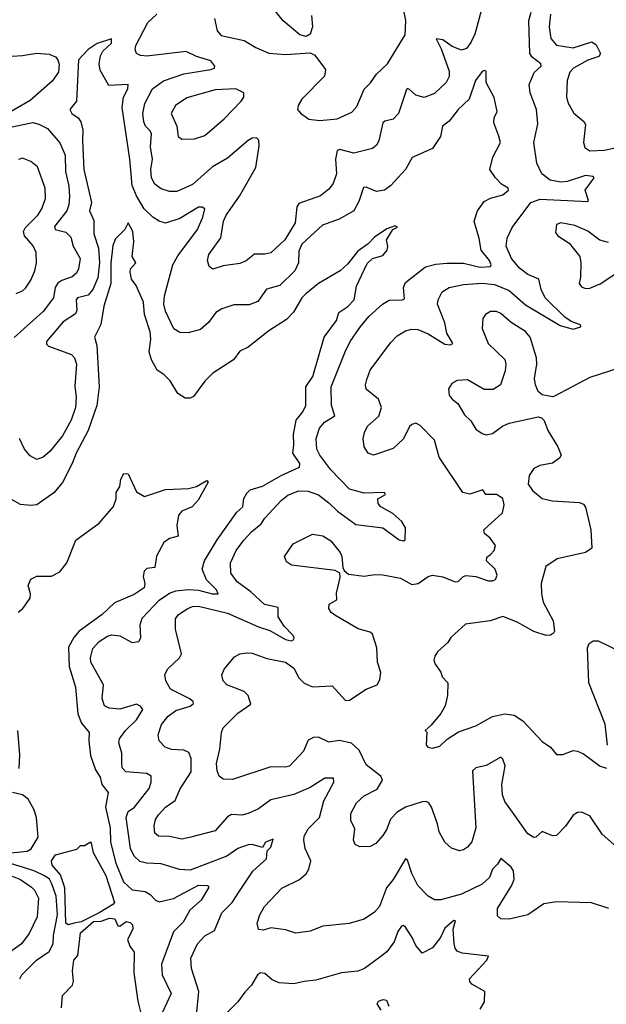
# Model space of a CAD drawing. Extents: x 1603745 to 1745082, y 385868 to 533966.
# Tile 170 of 256: x 1637252 to 1640085, y 460832 to 465589. Entities that reach past the tile are written whole.
import ezdxf

# ---------------------------------------------------------------- set-up
doc = ezdxf.new("R2010")
doc.units = 0

msp = doc.modelspace()

# ---------------------------------------------------------------- linework, layer by layer
at = {"layer": '0CON20XD'}
for points in [[(1639494.2, 465685.8), (1639450.4, 465519.6), (1639431.2, 465478.8), (1639409.9, 465450.1), (1639385, 465441.3), (1639339.7, 465459.7), (1639295, 465491.8), (1639262.9, 465497.1), (1639287.9, 465447.9), (1639325, 465340), (1639326.1, 465315), (1639310.9, 465285), (1639255, 465231.8), (1639205, 465212.7), (1639164.3, 465225), (1639135, 465251.9), (1639125, 465255.8), (1639119.1, 465250.9), (1639081.1, 465135), (1639055, 465108.6), (1639015, 465098.5), (1639005, 465090), (1638986.8, 465003.2), (1638975, 464983.3), (1638955, 464966.5), (1638865, 464943.8), (1638798.3, 464961.7), (1638785, 464957.5), (1638777.1, 464915), (1638781.8, 464845), (1638765, 464796.9), (1638745, 464770.9), (1638705, 464737.7), (1638599.1, 464700.9), (1638590, 464685), (1638582.2, 464607.8), (1638531.3, 464525), (1638465, 464462.9), (1638435, 464456.4), (1638385, 464456.9), (1638345, 464424.4), (1638315, 464411.9), (1638235, 464400.6), (1638185, 464384), (1638166.2, 464396.2), (1638159.2, 464425), (1638164.4, 464455), (1638222.9, 464535), (1638235.4, 464615), (1638248, 464645), (1638313.1, 464736.9), (1638391.8, 464875), (1638408.8, 464978.8), (1638406.2, 465006.2), (1638395, 465018.6), (1638375, 465016.9), (1638354.7, 465005.3), (1638255, 464920), (1638182.7, 464877.3), (1638086.8, 464793.2), (1638010.4, 464759.6), (1637975, 464759.4), (1637935, 464771.8), (1637905, 464794.5), (1637887.8, 464825), (1637884.7, 464864.7), (1637893.6, 464915), (1637883.7, 464975), (1637887.6, 465037.6), (1637881.9, 465051.9), (1637858.7, 465075), (1637851.8, 465095), (1637845.9, 465135), (1637856.4, 465183.6), (1637892.9, 465255), (1637946.4, 465293.6), (1638045, 465327), (1638175, 465348), (1638192, 465355), (1638194.4, 465365), (1638175, 465390), (1638105, 465410.8), (1638055, 465434.6), (1637865, 465412.2), (1637835, 465415.4), (1637815, 465425.8), (1637808.5, 465445), (1637812.5, 465465), (1637869.7, 465575), (1637914.6, 465615)], [(1638661.4, 465608.6), (1638666.4, 465553.6), (1638655, 465518.8), (1638635, 465508), (1638605, 465516), (1638523.4, 465583.4), (1638457.9, 465665)], [(1638192.9, 465595), (1638205.8, 465535), (1638225, 465512.9), (1638335, 465488.9), (1638392, 465455), (1638455, 465427.8), (1638535, 465420.8), (1638655, 465428.8), (1638677.6, 465417.6), (1638728.9, 465348.9), (1638723.6, 465316.4), (1638614.2, 465205), (1638596.2, 465175), (1638593.3, 465155), (1638607.7, 465137.7), (1638648.8, 465108.8), (1638701.1, 465101.1), (1638785, 465110.4), (1638855, 465141.4), (1638879.7, 465170.3), (1638915, 465252.5), (1638946.3, 465283.7), (1638975.5, 465325), (1639027.5, 465375), (1639113.5, 465515), (1639115.9, 465585), (1639108.8, 465625)], [(1638850.3, 461720.3), (1638850.6, 461755), (1638878.9, 461805), (1638915, 461839.5), (1638978.5, 461871.5), (1639003.8, 461915), (1638995, 461934.4), (1638925, 461989.2), (1638890.9, 462060.9), (1638854.4, 462094.4), (1638795, 462107.5), (1638745, 462099.4), (1638695, 462123.1), (1638670.8, 462120.8), (1638645, 462108), (1638622.2, 462055), (1638555, 461982.5), (1638535, 461977.3), (1638465, 461979.1), (1638278.6, 461918.6), (1638235, 461920), (1638215.7, 461935), (1638205, 461960), (1638201.3, 461995), (1638218.5, 462065), (1638225.6, 462145), (1638235, 462167.5), (1638305, 462238.9), (1638367.6, 462282.4), (1638354.7, 462324.7), (1638335, 462343.3), (1638252, 462375), (1638234.3, 462395), (1638227.3, 462422.7), (1638239.3, 462450.7), (1638288.7, 462511.3), (1638315, 462525.7), (1638349.1, 462530.9), (1638375, 462528.9), (1638445, 462503.5), (1638535.9, 462485.9), (1638575.9, 462455.9), (1638599.4, 462409.4), (1638625, 462384.4), (1638665, 462365.8), (1638760.8, 462370.8), (1638825, 462300), (1638845, 462302), (1638925, 462354.2), (1638978, 462375), (1638990.6, 462399.4), (1638995.7, 462435), (1638979.4, 462485), (1638976.1, 462553.9), (1638955, 462620), (1638945, 462630), (1638886.6, 462646.6), (1638773, 462713), (1638756.2, 462725), (1638744, 462745), (1638746.7, 462765), (1638782.9, 462787.1), (1638781.5, 462818.5), (1638798.8, 462895), (1638797.5, 462915), (1638775, 462928), (1638565, 462954), (1638539.5, 462969.5), (1638530, 462995), (1638572.8, 463057.2), (1638665, 463104), (1638715, 463095.6), (1638755, 463072), (1638798.6, 463015), (1638807.5, 462995), (1638812.3, 462942.3), (1638818.8, 462928.8), (1638840.3, 462910.3), (1638915, 462900.6), (1638965, 462909.5), (1639005, 462907.1), (1639090.3, 462890.3), (1639145, 462861.1), (1639175.3, 462864.7), (1639225, 462899.4), (1639245, 462905.6), (1639295, 462896.9), (1639355, 462873.1), (1639368.8, 462875), (1639392.1, 462897.9), (1639406.6, 462903.4), (1639455, 462899.4), (1639515, 462877.5), (1639535, 462877.5), (1639549.2, 462885), (1639557.1, 462905), (1639548, 462935), (1639506.2, 462975), (1639507.7, 462992.3), (1639525, 463006), (1639543.8, 463025), (1639549.3, 463049.3), (1639523.3, 463085), (1639496.4, 463106.4), (1639493.3, 463125), (1639583, 463207), (1639591.4, 463245), (1639585, 463275.5), (1639555, 463295.3), (1639503.3, 463295), (1639487.8, 463317.8), (1639425, 463297.3), (1639392, 463305), (1639278.1, 463475), (1639255, 463557.5), (1639185, 463629.2), (1639165, 463639.2), (1639145, 463634), (1639135, 463624), (1639105.3, 463564.7), (1639055, 463518.1), (1638960, 463485), (1638933.8, 463495), (1638915.7, 463525.7), (1638911.1, 463565), (1638916.2, 463595), (1638930.8, 463625), (1638985.8, 463674.2), (1638999.6, 463715), (1638985, 463755.6), (1638924.5, 463804.5), (1638922.2, 463825), (1638928.5, 463851.5), (1638944.1, 463895.9), (1639042.4, 464027.6), (1639075, 464061.1), (1639115, 464086.5), (1639145, 464094.6), (1639175, 464092.3), (1639225, 464071.6), (1639305, 464020.9), (1639332.2, 464017.8), (1639344, 464025), (1639315.3, 464075), (1639304.3, 464125), (1639269.5, 464215), (1639272.5, 464235), (1639292.2, 464275), (1639325, 464294.5), (1639395, 464310), (1639485, 464316.5), (1639545, 464309.3), (1639615, 464280), (1639695, 464211.9), (1639861.9, 464111.9), (1639925, 464094.6), (1639962, 464105), (1639960.8, 464115), (1639915, 464131.5), (1639885, 464151.1), (1639790, 464245), (1639769.6, 464285), (1639759.4, 464335), (1639705, 464357.5), (1639665, 464388.9), (1639627.2, 464435), (1639600.4, 464495), (1639605.9, 464534.1), (1639630, 464585), (1639720.4, 464705), (1639765, 464721.2), (1639995, 464710.8), (1639998.6, 464715), (1639983.2, 464765), (1640026.2, 464825), (1640021.7, 464831.7), (1639985, 464835.8), (1639895, 464806.9), (1639865, 464804.2), (1639814, 464814), (1639773.6, 464845), (1639748.7, 464895), (1639734.6, 464995), (1639754.6, 465085.4), (1639747.2, 465155), (1639716.4, 465235), (1639712.9, 465275), (1639736.6, 465333.4), (1639770.5, 465365), (1639768.5, 465375), (1639727.1, 465407.1), (1639716, 465425), (1639710, 465585), (1639722, 465625)], [(1639815.9, 465615), (1639808.2, 465555), (1639817.6, 465497.6), (1639845, 465466.4), (1639925, 465453.4), (1640015, 465482.1), (1640035, 465467.8), (1640057.1, 465425), (1640048.2, 465411.8), (1639995, 465394), (1639925.6, 465355), (1639908.9, 465335), (1639895.6, 465295), (1639892.7, 465215), (1639900.9, 465185), (1639927.7, 465137.7), (1639976.9, 465096.9), (1639985, 465082.5), (1639974.3, 464995), (1639980.9, 464970.9), (1640005.6, 464955.6), (1640075, 464958.2), (1640285, 465002.8)], [(1639566.4, 465026.4), (1639541.2, 465091.2), (1639542.5, 465115), (1639557.5, 465145), (1639542.7, 465212.7), (1639504, 465285), (1639505, 465340), (1639495, 465343.8), (1639485, 465338), (1639452.5, 465295), (1639421.8, 465205), (1639368.5, 465155), (1639325, 465098.1), (1639292.9, 465075), (1639284.4, 465025), (1639245, 464967.1), (1639146.6, 464923.4), (1639115, 464864.4), (1639043, 464787), (1639013.8, 464765), (1638975, 464758.5), (1638925, 464780), (1638911.5, 464778.5), (1638889.8, 464710.2), (1638865, 464665.8), (1638794.1, 464625.9), (1638714, 464596), (1638615, 464504.6), (1638600.1, 464470.1), (1638598, 464415), (1638580, 464375), (1638508, 464305), (1638443.1, 464286.9), (1638401.9, 464228.1), (1638359.2, 464210.8), (1638285, 464211.1), (1638227.3, 464192.7), (1638198.9, 464175), (1638163.2, 464126.8), (1638125, 464092.9), (1638065, 464075.7), (1638025, 464077.1), (1637996.2, 464096.2), (1637955, 464181.4), (1637947.5, 464215), (1637950.5, 464255), (1637990.8, 464405), (1638015, 464448.2), (1638110.3, 464575), (1638135.7, 464635), (1638145.6, 464675), (1638133.3, 464683.3), (1638115, 464682.7), (1638025, 464628.8), (1637955, 464606.7), (1637925, 464615.6), (1637895, 464634.5), (1637853.4, 464675), (1637815, 464737.3), (1637795, 464787.5), (1637783.5, 464915), (1637746.1, 465165), (1637752.2, 465215), (1637773.1, 465255), (1637776, 465275), (1637681.4, 465271.4), (1637639.6, 465345), (1637635.4, 465375), (1637642.3, 465415), (1637653.4, 465436.6), (1637695.6, 465475), (1637695.7, 465495.7), (1637625, 465474.4), (1637582.4, 465445), (1637535, 465394.3), (1637525.7, 465195), (1637492.9, 465155), (1637503.8, 465135), (1637533.8, 465115), (1637546.8, 465095), (1637556, 465055), (1637554.8, 465005), (1637561.9, 464865), (1637597.6, 464705), (1637589.2, 464665), (1637609.2, 464619.2), (1637608.9, 464555), (1637632.8, 464485), (1637637.5, 464415), (1637628.2, 464341.8), (1637604.7, 464285), (1637582.6, 464257.4), (1637530.5, 464245), (1637524.7, 464235), (1637527.8, 464185), (1637521.4, 464168.6), (1637460.7, 464129.3), (1637381.5, 464035), (1637381.1, 464021.1), (1637391.2, 464011.2), (1637501.7, 463971.7), (1637516.2, 463955), (1637525.3, 463925), (1637518.2, 463818.3), (1637524.7, 463765.3), (1637521.8, 463715), (1637500, 463655), (1637458.3, 463578.3), (1637397.7, 463502.3), (1637365, 463475.6), (1637334.4, 463464.4), (1637301.4, 463481.4), (1637275, 463514), (1637250.8, 463565)], [(1637165, 465409.3), (1637265, 465415.3), (1637335, 465426.9), (1637393.1, 465423.1), (1637425, 465408.9), (1637436.5, 465395), (1637442.6, 465372.6), (1637438.8, 465335), (1637408.8, 465291.2), (1637301.7, 465198.3), (1637155.4, 465115)], [(1638035, 465012), (1638095, 465013.8), (1638145, 465030), (1638239.6, 465110.4), (1638320.6, 465195), (1638334.3, 465215), (1638334.2, 465235), (1638295, 465255.4), (1638195, 465250.6), (1638059.2, 465210.8), (1638003.6, 465175), (1637983.5, 465135), (1638010, 465075), (1638017.5, 465025), (1638035, 465012)], [(1637168.9, 465061.1), (1637315, 465092.7), (1637344.7, 465084.7), (1637385, 465063.5), (1637444.8, 464994.8), (1637470.6, 464935), (1637473.5, 464855), (1637489.5, 464785), (1637492.7, 464735), (1637489.3, 464695), (1637479.5, 464665), (1637419.3, 464589.3), (1637422.5, 464575), (1637475, 464563.2), (1637498.4, 464538.4), (1637510, 464495), (1637543.1, 464435), (1637535.4, 464385), (1637525.3, 464364.7), (1637505, 464346.5), (1637455, 464329.7), (1637435, 464316.2), (1637423.6, 464295), (1637414.7, 464245), (1637365, 464178.8), (1637225, 464054.4)], [(1640097.5, 461295), (1640013, 461323), (1639845, 461326.9), (1639782.8, 461317.2), (1639705, 461265.4), (1639615, 461244.5), (1639575.8, 461245.8), (1639560, 461260), (1639558.9, 461295), (1639626.8, 461405), (1639639.1, 461435), (1639636.8, 461476.8), (1639624.7, 461494.7), (1639575, 461536.7), (1639559.8, 461510.2), (1639535.3, 461485), (1639520.6, 461445), (1639485, 461413.5), (1639385, 461364.6), (1639285, 461336.5), (1639255, 461336.9), (1639224.7, 461354.7), (1639175, 461405.8), (1639144.8, 461464.8), (1639125, 461528), (1639115, 461536), (1639055, 461435.4), (1639023.3, 461395), (1638990, 461305), (1638965, 461278.1), (1638915.9, 461244.1), (1638843.3, 461223.3), (1638715, 461209.4), (1638655, 461186), (1638585, 461176.2), (1638535, 461192), (1638465, 461202), (1638428.7, 461191.3), (1638404.2, 461194.2), (1638399.2, 461225), (1638410.6, 461265), (1638434.4, 461305), (1638517, 461393), (1638603.1, 461435), (1638635, 461463.3), (1638647.7, 461485), (1638657.8, 461525), (1638630.6, 461585), (1638623.1, 461625), (1638625.6, 461645), (1638645, 461680), (1638699.3, 461735), (1638720, 461815), (1638769.2, 461905), (1638766.7, 461925), (1638725, 461925.4), (1638655, 461880.3), (1638575, 461846.7), (1638465, 461820), (1638405, 461776.9), (1638355, 461753.5), (1638325, 461746.4), (1638275, 461750), (1638255, 461738.2), (1638195, 461670.9), (1638071.3, 461638.7), (1638035, 461630.4), (1637975, 461642.7), (1637922.5, 461645), (1637905, 461660), (1637901.5, 461695), (1637907.5, 461725), (1637921.8, 461748.2), (1637955, 461784.6), (1638002.7, 461817.3), (1638026.7, 461873.3), (1638079.1, 461955), (1638079.8, 462019.8), (1638068.2, 462048.2), (1638045, 462060.9), (1637985, 462064), (1637954.2, 462074.2), (1637925.5, 462105), (1637920, 462135), (1637936, 462184), (1637968.9, 462225), (1638005, 462251.1), (1638075, 462272.7), (1638090.8, 462285), (1638088.6, 462295), (1638070.1, 462310.1), (1637980.6, 462355), (1637956.9, 462395), (1637951.9, 462425), (1637967.2, 462452.8), (1638024.1, 462505.9), (1638032.9, 462525), (1638004.4, 462645), (1638004.7, 462695.3), (1638019.2, 462715), (1638062.9, 462745), (1638085.8, 462754.2), (1638115.6, 462755.6), (1638255, 462721.9), (1638405, 462656.2), (1638458.9, 462638.9), (1638535, 462594.7), (1638565, 462588.6), (1638575, 462594.2), (1638577.1, 462605), (1638570.6, 462615), (1638529.2, 462659.2), (1638499.6, 462705), (1638499.1, 462749.1), (1638433.2, 462763.2), (1638367.3, 462825), (1638302.6, 462872.6), (1638270.8, 462915), (1638270.4, 462965), (1638297.5, 463025), (1638334.8, 463075.2), (1638370.9, 463115), (1638417.2, 463152.8), (1638435, 463181.5), (1638513.7, 463266.3), (1638547.3, 463292.7), (1638597.3, 463312.7), (1638645, 463311.2), (1638695, 463294.2), (1638745, 463254.2), (1638786.2, 463215), (1638875, 463149.8), (1639005, 463133.4), (1639085, 463076), (1639105, 463072), (1639113, 463077), (1639114.2, 463135), (1639097.5, 463165), (1639053, 463203), (1638995.5, 463235.5), (1638982.1, 463252.1), (1638982, 463275), (1639018.8, 463295), (1639013.3, 463305), (1638915, 463300.9), (1638845, 463321.5), (1638754.6, 463415), (1638700.8, 463485), (1638686.9, 463515), (1638684, 463565), (1638699.1, 463615), (1638723.1, 463645), (1638773.3, 463675), (1638757.2, 463725), (1638755.4, 463815), (1638823.1, 463985), (1638846.9, 464035), (1638895, 464102.2), (1638938.5, 464155), (1639003.3, 464215), (1639036.5, 464233.5), (1639100, 464235), (1639110, 464240), (1639105.4, 464295), (1639115, 464320), (1639211.1, 464395), (1639261.9, 464408.1), (1639315, 464412.9), (1639395, 464412.1), (1639475, 464394.1), (1639525, 464396.7), (1639528.1, 464405), (1639520, 464425), (1639479.7, 464475), (1639471.5, 464531.5), (1639447.1, 464615), (1639462.5, 464665), (1639495, 464710), (1639525, 464727.5), (1639585, 464742.9), (1639612.5, 464765), (1639610, 464775), (1639579.2, 464795), (1639550, 464825), (1639522, 464865), (1639537.5, 464925), (1639574.3, 464995), (1639566.4, 465026.4)], [(1637235, 464265.8), (1637265, 464278.6), (1637278.8, 464291.2), (1637305, 464330), (1637324.6, 464375), (1637332.2, 464415), (1637331.5, 464465), (1637316.4, 464496.4), (1637275.3, 464545), (1637270, 464565), (1637279.7, 464585), (1637339.6, 464645), (1637358.2, 464675), (1637376.9, 464725), (1637373.8, 464775), (1637337.3, 464877.3), (1637305, 464904), (1637265, 464919.4), (1637245, 464914)], [(1638310.4, 461375), (1638377.3, 461475), (1638442.8, 461535), (1638446.7, 461573.3), (1638465, 461591.1), (1638475, 461630), (1638438.6, 461615), (1638425, 461590), (1638375, 461603.8), (1638355, 461602.5), (1638305, 461584.6), (1638251.5, 461548.5), (1638075, 461480.4), (1638023.1, 461483.1), (1637935, 461511.6), (1637863.6, 461513.6), (1637832.2, 461522.2), (1637805, 461547.5), (1637786.8, 461585), (1637766.1, 461735), (1637775.9, 461764.1), (1637805.5, 461785), (1637877.1, 461875), (1637886.9, 461905), (1637885.8, 461935), (1637865, 461946.9), (1637764.2, 461955), (1637746.5, 461975), (1637745, 462000), (1637745.4, 462045), (1637730, 462095), (1637733.8, 462115), (1637762.5, 462155), (1637815, 462206.1), (1637846.8, 462256.8), (1637835, 462272.5), (1637815, 462282.1), (1637735, 462258), (1637683.3, 462263.3), (1637660.6, 462275), (1637649.8, 462309.8), (1637656.2, 462375), (1637594.6, 462485), (1637593.3, 462506.7), (1637605, 462552), (1637635.6, 462585), (1637675, 462611.5), (1637695, 462617.3), (1637735, 462612.9), (1637795, 462580), (1637827.5, 462585), (1637837.1, 462602.9), (1637833.6, 462666.4), (1637842.8, 462697.2), (1637925, 462784.7), (1637975, 462819.2), (1638005, 462830), (1638065, 462837), (1638115, 462832.4), (1638181.2, 462815), (1638210, 462815), (1638202.7, 462835), (1638153.4, 462883.4), (1638133.6, 462935), (1638144.2, 462975), (1638205, 463076.9), (1638300.7, 463209.3), (1638328.5, 463235), (1638333.8, 463276.2), (1638348.2, 463301.8), (1638365, 463317.1), (1638425, 463335.4), (1638515, 463387.8), (1638602.7, 463427.3), (1638604.5, 463445), (1638570, 463495), (1638576.2, 463535), (1638573.2, 463585), (1638586.8, 463655), (1638619, 463695), (1638633.2, 463725), (1638634.3, 463815.7), (1638667.3, 463865), (1638721.8, 464055), (1638781.8, 464135), (1638793.2, 464175), (1638836.5, 464203.5), (1638867.2, 464235), (1638877.8, 464302.2), (1638929.2, 464410.8), (1638955, 464435.7), (1639005, 464449.5), (1639025.7, 464475), (1639030, 464495), (1639023.3, 464525), (1639054.2, 464575.8), (1639076.1, 464586.1), (1639065, 464593.8), (1639025, 464578), (1638965, 464539.1), (1638935, 464505.5), (1638885, 464471.1), (1638835, 464407.5), (1638798.6, 464375), (1638695, 464314.6), (1638633.2, 464265), (1638614.9, 464245.1), (1638573.9, 464176.1), (1638539.7, 464140.3), (1638455, 464085.4), (1638355, 464006.9), (1638315, 463986.9), (1638284, 463946), (1638185, 463880.9), (1638145, 463843.1), (1638091.1, 463768.9), (1638075, 463760), (1638051.1, 463761.1), (1638015, 463783.8), (1637978.1, 463845), (1637947.1, 463875), (1637915, 463895.6), (1637887.3, 463945), (1637877.1, 463985), (1637884.4, 464045), (1637881.2, 464081.2), (1637854.7, 464164.7), (1637848.8, 464225), (1637814, 464305), (1637792, 464335), (1637785, 464370), (1637786, 464385), (1637812.5, 464415), (1637794, 464445), (1637802.9, 464515), (1637797.8, 464565), (1637775, 464607.5), (1637760, 464575), (1637715, 464530), (1637701.3, 464498.7), (1637692.2, 464412.2), (1637691.6, 464315), (1637657.1, 464205), (1637643.6, 464116.4), (1637613.6, 464055), (1637624.7, 464014.7), (1637635.3, 463815), (1637623.5, 463725), (1637581.6, 463605), (1637525, 463495.6), (1637505.3, 463444.7), (1637457.5, 463352.5), (1637416.6, 463303.4), (1637335, 463245.6), (1637305, 463241.9), (1637255, 463246.9), (1637215, 463270)], [(1640095, 464512.5), (1640053.2, 464523.2), (1639995, 464567.1), (1639933.3, 464595), (1639865, 464608.1), (1639845, 464600), (1639839.3, 464560.7), (1639850, 464545), (1639905, 464509.2), (1639957.1, 464445), (1639962.5, 464415), (1639960.8, 464345), (1639954.3, 464315), (1639965, 464298), (1639985, 464290.8), (1640005, 464292.5), (1640055, 464312.9), (1640135, 464365.8)], [(1640145, 463905.7), (1640005, 463860), (1639835, 463770), (1639825, 463766.7), (1639775, 463776.7), (1639755, 463792.5), (1639742, 463825), (1639738, 463855), (1639750, 463925), (1639748, 463955), (1639716.9, 464055), (1639695, 464081.9), (1639625.3, 464125.3), (1639575, 464169.4), (1639555, 464178.6), (1639525, 464178.6), (1639502, 464165), (1639488.6, 464145), (1639485, 464097.5), (1639514.4, 464025), (1639595, 463946.7), (1639600, 463925), (1639596.8, 463893.2), (1639574.4, 463825.6), (1639537.9, 463802.1), (1639495, 463801.9), (1639415, 463848.9), (1639365, 463845.8), (1639339.3, 463830.7), (1639322.9, 463805), (1639325.6, 463775), (1639340, 463755), (1639366.9, 463735), (1639400.2, 463680.2), (1639430.4, 463650.4), (1639455, 463611.2), (1639485, 463590), (1639505, 463584), (1639535, 463590), (1639583.3, 463625), (1639615, 463639.2), (1639755, 463671.2), (1639772.5, 463665), (1639785, 463652.5), (1639802, 463605), (1639850, 463525), (1639866.7, 463485), (1639859.5, 463470.5), (1639825, 463446.2), (1639764.3, 463435.7), (1639735, 463421.2), (1639712.4, 463387.6), (1639707.5, 463345), (1639727.5, 463315), (1639775, 463275.8), (1639824.3, 463264.3), (1639955.9, 463255.9), (1639975, 463248.8), (1639984.3, 463234.3), (1640009.5, 463125), (1640014.3, 463035.7), (1639985, 463015.8), (1639846.7, 462985), (1639792.6, 462947.4), (1639770, 462865), (1639771.1, 462815), (1639780, 462775), (1639828.1, 462685), (1639834.2, 462635), (1639830, 462625), (1639815, 462615.8), (1639795, 462614.3), (1639735, 462633.5), (1639655, 462678.9), (1639585, 462705.6), (1639524.6, 462685.4), (1639405, 462669.2), (1639333.8, 462605), (1639319.1, 462580.9), (1639268.8, 462535), (1639256, 462515), (1639252, 462495), (1639258, 462475), (1639285, 462436.7), (1639292.5, 462415), (1639319.2, 462385), (1639318.1, 462325), (1639305.7, 462275), (1639285, 462236.7), (1639239.3, 462180.7), (1639210, 462155), (1639217.5, 462147.5), (1639214, 462085), (1639222.5, 462075), (1639245, 462070), (1639280.3, 462079.7), (1639316.2, 462113.8), (1639370.7, 462149.3), (1639455, 462178.1), (1639535, 462222.7), (1639594.6, 462235.4), (1639639.6, 462229.6), (1639682.4, 462202.4), (1639775, 462102.5), (1639815, 462074), (1639845, 462039.2), (1639875, 462040), (1639925, 462058), (1639945, 462055.8), (1639975, 462042.5), (1640055, 461982.9), (1640085, 461974)], [(1637243.7, 462726.3), (1637267.1, 462745), (1637301.4, 462795), (1637303.3, 462815), (1637292.9, 462855), (1637305, 462886.2), (1637335, 462900), (1637405, 462900.8), (1637445, 462921.1), (1637478.5, 462965), (1637522.5, 463075), (1637635, 463156.7), (1637705, 463237.5), (1637717.5, 463275), (1637717.5, 463305), (1637735.8, 463334.2), (1637740.3, 463369.7), (1637755, 463396.7), (1637775.8, 463395.8), (1637815, 463307.5), (1637855, 463286.2), (1637955, 463320), (1638066.4, 463323.6), (1638105.9, 463334.1), (1638155, 463362.5), (1638162.5, 463355), (1638112.9, 463267.1), (1638084.1, 463235.9), (1638035, 463214), (1638018, 463195), (1638011.2, 463145), (1638016.1, 463093.9), (1637975, 463082), (1637946.9, 463063.1), (1637912.6, 462997.4), (1637905, 462943.3), (1637865, 462937.5), (1637852, 462925), (1637848.3, 462898.3), (1637856, 462865), (1637852, 462845), (1637805, 462811.8), (1637708.9, 462771.1), (1637650.3, 462715), (1637539.4, 462635), (1637513.2, 462605), (1637487.3, 462557.3), (1637491.1, 462465), (1637521, 462365), (1637532.6, 462235), (1637550.5, 462190.5), (1637586.9, 462145), (1637584.7, 462105.3), (1637593.2, 462035), (1637618.4, 461965), (1637639.5, 461929.5), (1637648.1, 461895), (1637678.5, 461855), (1637665.7, 461785), (1637689, 461685), (1637690.2, 461615), (1637716.5, 461515), (1637753.6, 461423.6), (1637795, 461386.1), (1637857.1, 461377.1), (1637882.3, 461362.3), (1637907.1, 461335), (1637925, 461328), (1637995, 461344.3), (1638115, 461407.3), (1638156.8, 461406.8), (1638163.6, 461403.6), (1638164, 461395), (1638127.3, 461335), (1638073.3, 461286.7), (1638040.7, 461229.3), (1637995, 461181.9), (1637936, 461026), (1637940, 460975), (1637983.8, 460885), (1637941.2, 460795)], [(1640091.2, 462085), (1640078.8, 462185), (1639999.6, 462385), (1639994.4, 462555), (1640002.5, 462575), (1640021.1, 462588.9), (1640045, 462587.8), (1640217.5, 462505)], [(1637248.3, 461971.7), (1637252.2, 462037.8), (1637243.1, 462155)], [(1640135, 461591.4), (1640064.6, 461654.6), (1640005, 461742.5), (1639965, 461760), (1639945, 461758.6), (1639925, 461745.8), (1639887.4, 461692.6), (1639845, 461648.6), (1639825, 461646.7), (1639775, 461667.5), (1639745, 461639.2), (1639735, 461638), (1639705, 461656.7), (1639640.1, 461750.1), (1639595, 461812.9), (1639584, 461845), (1639580.3, 461895), (1639595.6, 461985), (1639585, 462017.5), (1639575, 462026), (1639505, 461985.4), (1639455.4, 461974.6), (1639439.1, 461960.9), (1639453.8, 461685), (1639435, 461618), (1639415, 461590.8), (1639395, 461579.4), (1639375, 461574.4), (1639337, 461587), (1639305, 461616), (1639277.1, 461665), (1639269.4, 461705), (1639240.4, 461785), (1639227.5, 461805), (1639215, 461811.8), (1639195, 461811.1), (1639115, 461784.5), (1639075, 461761.1), (1639043, 461727), (1639025, 461679.2), (1639005, 461647.5), (1638971.3, 461608.7), (1638945, 461594.2), (1638895, 461593.3), (1638871.2, 461605), (1638864.4, 461625), (1638869.4, 461679.4), (1638850.3, 461720.3)], [(1637195, 461563.3), (1637287.8, 461572.2), (1637306.6, 461583.4), (1637340.4, 461639.6), (1637332.5, 461735), (1637319.7, 461775), (1637293.1, 461823.1), (1637265, 461843.7), (1637216.3, 461856.3)], [(1637485, 461216.4), (1637474.2, 461225), (1637470, 461395), (1637447.9, 461457.9), (1637409.1, 461505), (1637405.6, 461525), (1637425, 461554.3), (1637528, 461582), (1637545, 461600), (1637565, 461600), (1637595, 461617.5), (1637606.4, 461566.4), (1637667.8, 461455), (1637708.6, 461325), (1637701.8, 461315), (1637635.2, 461274.8), (1637548.8, 461231.2), (1637515, 461223.8), (1637485, 461216.4)], [(1637251.5, 460955), (1637261.9, 460975), (1637332.5, 461045), (1637393.2, 461086.8), (1637413.2, 461125), (1637414.4, 461165), (1637433.4, 461265), (1637427.1, 461355), (1637406.7, 461415), (1637395, 461436.5), (1637375, 461451.6), (1637325, 461476.3), (1637265, 461494.2), (1637196.4, 461516.4)], [(1637215, 461451.9), (1637255, 461434.8), (1637308.4, 461398.4), (1637323.2, 461383.2), (1637342.9, 461345), (1637335.3, 461254.7), (1637296.6, 461175), (1637260.9, 461125), (1637120.9, 461025)], [(1638105, 460780), (1638117.1, 460895), (1638082.1, 461005), (1638078.5, 461055), (1638110, 461125), (1638145, 461163.3), (1638191.7, 461188.3), (1638227.5, 461275), (1638277.9, 461325), (1638310.4, 461375)], [(1637453.3, 460815), (1637457.5, 460875), (1637506.7, 460925), (1637511.2, 460945), (1637506.5, 460995), (1637513.6, 461045), (1637531.5, 461068.5), (1637545, 461177.5), (1637608, 461232), (1637645, 461234.1), (1637685, 461248.9), (1637710.6, 461245), (1637725, 461212), (1637735, 461210), (1637765, 461232.5), (1637785, 461227.1), (1637796.8, 461216.8), (1637798.5, 461195), (1637772.9, 461145), (1637783.6, 461113.6), (1637803.8, 461085), (1637802.1, 460985), (1637822.3, 460847.7), (1637843.6, 460763.6)], [(1639475, 460809.4), (1639496.2, 460845), (1639498, 460895), (1639435, 460930), (1639425, 460943.3), (1639424.5, 460955), (1639507.1, 461045), (1639516.2, 461065), (1639388.9, 461078.9), (1639365, 461089.1), (1639354.4, 461104.4), (1639350.3, 461125), (1639345.5, 461195), (1639355.7, 461235), (1639347.9, 461237.9), (1639305, 461200), (1639283.5, 461155), (1639245, 461105.8), (1639195, 461078.8), (1639165, 461116.2), (1639147.5, 461155), (1639114.5, 461204.5), (1639105, 461212.5), (1639095, 461210.6), (1639077.1, 461185), (1639060.5, 461135), (1639024.6, 461085.4), (1638996.2, 461063.8), (1638916.2, 461005), (1638885, 460992.2), (1638805.6, 460984.4), (1638681.5, 460948.5), (1638625, 460943.3), (1638575, 460931.1), (1638505, 460935.6), (1638471.1, 460951.1), (1638435, 460981.9), (1638415, 460984.4), (1638400.6, 460975), (1638371.8, 460925), (1638338.9, 460891.1), (1638305.8, 460844.2), (1638235.8, 460775)], [(1638996.7, 460805), (1638978, 460835), (1638985, 460847.1), (1639006.4, 460856.4), (1639022.5, 460852.5), (1639033.8, 460823.8)]]:
    msp.add_lwpolyline(points, dxfattribs=at)

doc.saveas('drawing.dxf')
